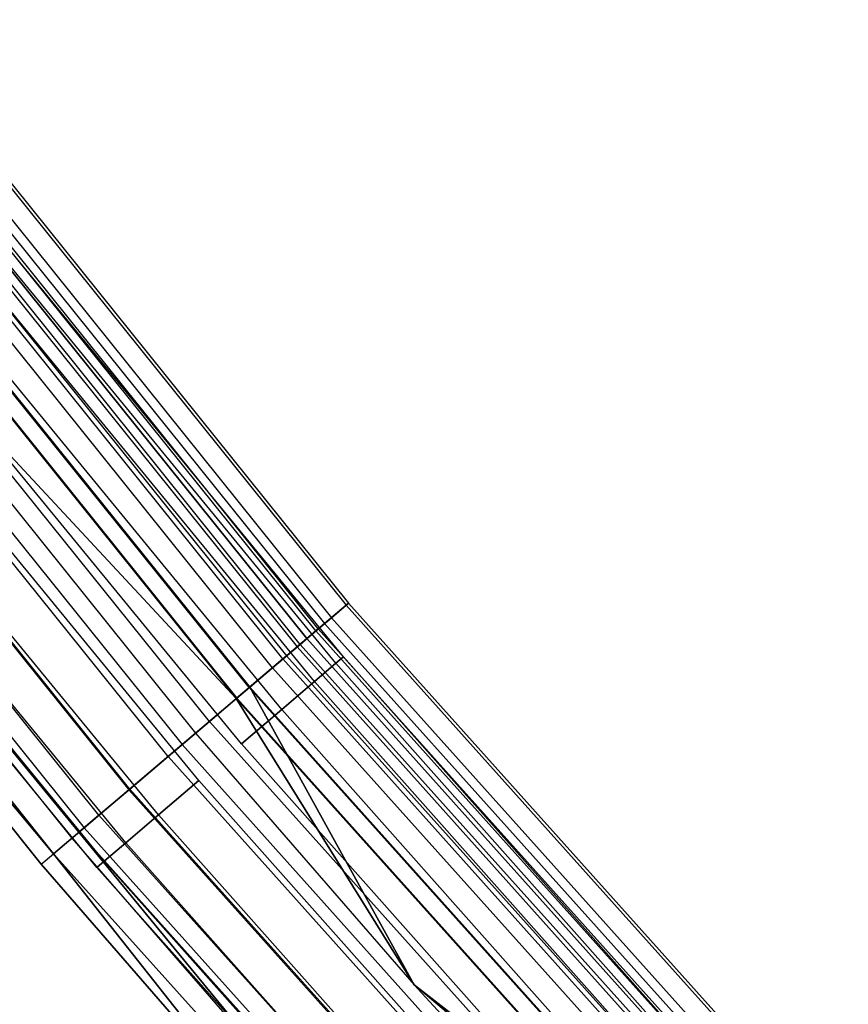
# Model space of a CAD drawing. Extents: x -175 to 175, y -175 to 175.
# Tile 17 of 130: x -134 to -124, y -115 to -103. Entities that reach past the tile are written whole.
import ezdxf

# ---------------------------------------------------------------- set-up
doc = ezdxf.new("R2010")
doc.units = 0
doc.header["$LTSCALE"] = 25.4
doc.layers.get('0').update_dxf_attribs({"linetype": 'CONTINUOUS'})

# ---------------------------------------------------------------- blocks, each defined once
blk = doc.blocks.new('SANTANA_PODLOGOWA_STL')
at = {"color": 0}
for p, q in [((-135.783, -103.22, 246.947), (-129.996, -110.419, 246.947)), ((-135.783, -103.22, 246.947), (-129.996, -110.419, 246.947)), ((-135.783, -103.22, 1044.053), (-129.996, -110.419, 1044.053)), ((-135.783, -103.22, 1044.053), (-129.996, -110.419, 1044.053)), ((-135.752, -103.196, 247.838), (-129.966, -110.394, 247.838)), ((-135.752, -103.196, 247.838), (-129.966, -110.394, 247.838)), ((-135.752, -103.196, 1043.162), (-129.966, -110.394, 1043.162)), ((-135.752, -103.196, 1043.162), (-129.966, -110.394, 1043.162)), ((-136.061, -103.431, 246.126), (-130.262, -110.646, 246.126)), ((-136.061, -103.431, 246.126), (-130.262, -110.646, 246.126)), ((-136.061, -103.431, 1044.874), (-130.262, -110.646, 1044.874)), ((-136.061, -103.431, 1044.874), (-130.262, -110.646, 1044.874)), ((-135.972, -103.363, 248.686), (-130.177, -110.573, 248.686)), ((-135.972, -103.363, 248.686), (-130.177, -110.573, 248.686)), ((-135.972, -103.363, 1042.314), (-130.177, -110.573, 1042.314)), ((-135.972, -103.363, 1042.314), (-130.177, -110.573, 1042.314)), ((-130.481, -110.831, 246.632), (-136.29, -103.605, 246.632)), ((-130.481, -110.831, 246.632), (-136.29, -103.605, 246.632)), ((-136.29, -103.605, 1044.368), (-130.481, -110.831, 1044.368)), ((-136.29, -103.605, 1044.368), (-130.481, -110.831, 1044.368)), ((-130.368, -110.736, 247.945), (-136.172, -103.515, 247.945)), ((-130.368, -110.736, 247.945), (-136.172, -103.515, 247.945)), ((-130.368, -110.736, 1043.055), (-136.172, -103.515, 1043.055)), ((-130.368, -110.736, 1043.055), (-136.172, -103.515, 1043.055)), ((-130.339, -110.711, 247.276), (-136.142, -103.492, 247.276)), ((-130.339, -110.711, 247.276), (-136.142, -103.492, 247.276)), ((-130.339, -110.711, 1043.724), (-136.142, -103.492, 1043.724)), ((-130.339, -110.711, 1043.724), (-136.142, -103.492, 1043.724)), ((-136.415, -103.7, 249.383), (-130.601, -110.934, 249.383)), ((-136.415, -103.7, 249.383), (-130.601, -110.934, 249.383)), ((-136.415, -103.7, 1041.616), (-130.601, -110.934, 1041.616)), ((-136.415, -103.7, 1041.616), (-130.601, -110.934, 1041.616)), ((-130.563, -110.902, 248.564), (-136.376, -103.67, 248.564)), ((-130.563, -110.902, 248.564), (-136.376, -103.67, 248.564)), ((-130.563, -110.902, 1042.436), (-136.376, -103.67, 1042.436)), ((-130.563, -110.902, 1042.436), (-136.376, -103.67, 1042.436)), ((-130.776, -111.082, 246.086), (-136.598, -103.839, 246.086)), ((-130.776, -111.082, 246.086), (-136.598, -103.839, 246.086)), ((-130.776, -111.082, 1044.914), (-136.598, -103.839, 1044.914)), ((-130.776, -111.082, 1044.914), (-136.598, -103.839, 1044.914)), ((-136.551, -103.804, 245.48), (-130.731, -111.044, 245.48)), ((-136.551, -103.804, 245.48), (-130.731, -111.044, 245.48)), ((-136.551, -103.804, 1045.52), (-130.731, -111.044, 1045.52)), ((-136.551, -103.804, 1045.52), (-130.731, -111.044, 1045.52)), ((-130.904, -111.191, 249.064), (-136.731, -103.94, 249.064)), ((-130.904, -111.191, 249.064), (-136.731, -103.94, 249.064)), ((-130.904, -111.191, 1041.936), (-136.731, -103.94, 1041.936)), ((-130.904, -111.191, 1041.936), (-136.731, -103.94, 1041.936)), ((-137.033, -104.17, 245.698), (-131.193, -111.436, 245.698)), ((-137.033, -104.17, 245.698), (-131.193, -111.436, 245.698)), ((-131.193, -111.436, 1045.302), (-137.033, -104.17, 1045.302)), ((-131.193, -111.436, 1045.302), (-137.033, -104.17, 1045.302)), ((-137.025, -104.164, 249.841), (-131.185, -111.43, 249.841)), ((-137.025, -104.164, 249.841), (-131.185, -111.43, 249.841)), ((-137.025, -104.164, 1041.159), (-131.185, -111.43, 1041.159)), ((-137.025, -104.164, 1041.159), (-131.185, -111.43, 1041.159)), ((-137.198, -104.295, 249.388), (-131.351, -111.57, 249.388)), ((-137.198, -104.295, 249.388), (-131.351, -111.57, 249.388)), ((-137.198, -104.295, 1041.612), (-131.351, -111.57, 1041.612)), ((-137.198, -104.295, 1041.612), (-131.351, -111.57, 1041.612)), ((-137.191, -104.29, 245.091), (-131.343, -111.564, 245.091)), ((-137.191, -104.29, 245.091), (-131.343, -111.564, 245.091)), ((-137.191, -104.29, 1045.909), (-131.343, -111.564, 1045.909)), ((-137.191, -104.29, 1045.909), (-131.343, -111.564, 1045.909)), ((-131.683, -111.853, 245.513), (-137.546, -104.56, 245.513)), ((-131.683, -111.853, 245.513), (-137.546, -104.56, 245.513)), ((-131.683, -111.853, 1045.487), (-137.546, -104.56, 1045.487)), ((-131.683, -111.853, 1045.487), (-137.546, -104.56, 1045.487)), ((-137.898, -104.827, 245.01), (-132.02, -112.139, 245.01)), ((-137.898, -104.827, 245.01), (-132.02, -112.139, 245.01)), ((-137.898, -104.827, 1045.99), (-132.02, -112.139, 1045.99)), ((-137.898, -104.827, 1045.99), (-132.02, -112.139, 1045.99)), ((-137.586, -104.877, 250), (-131.854, -111.998, 250)), ((-137.586, -104.877, 250), (-131.854, -111.998, 250)), ((-137.586, -104.877, 249.5), (-131.854, -111.998, 249.5)), ((-137.586, -104.877, 249.5), (-131.854, -111.998, 249.5)), ((-137.586, -104.877, 249.5), (-131.351, -111.57, 249.388)), ((-137.586, -104.877, 249.5), (-131.351, -111.57, 249.388)), ((-137.586, -104.877, 1041.5), (-131.854, -111.998, 1041.5)), ((-131.351, -111.57, 1041.612), (-137.586, -104.877, 1041.5)), ((-131.351, -111.57, 1041.612), (-137.586, -104.877, 1041.5)), ((-137.586, -104.877, 1041.5), (-131.854, -111.998, 1041.5)), ((-137.586, -104.877, 1041), (-131.854, -111.998, 1041)), ((-137.586, -104.877, 1041), (-131.854, -111.998, 1041)), ((-132.193, -112.286, 245.55), (-138.078, -104.964, 245.55)), ((-132.193, -112.286, 245.55), (-138.078, -104.964, 245.55)), ((-132.193, -112.286, 1045.45), (-138.078, -104.964, 1045.45)), ((-132.193, -112.286, 1045.45), (-138.078, -104.964, 1045.45)), ((-138.583, -105.348, 245.245), (-132.676, -112.696, 245.245)), ((-138.583, -105.348, 245.245), (-132.676, -112.696, 245.245)), ((-138.583, -105.348, 1045.755), (-132.676, -112.696, 1045.755)), ((-138.583, -105.348, 1045.755), (-132.676, -112.696, 1045.755)), ((-132.665, -112.687, 245.807), (-138.571, -105.339, 245.807)), ((-132.665, -112.687, 245.807), (-138.571, -105.339, 245.807)), ((-132.665, -112.687, 1045.193), (-138.571, -105.339, 1045.193)), ((-132.665, -112.687, 1045.193), (-138.571, -105.339, 1045.193)), ((-133.046, -113.01, 246.253), (-138.969, -105.641, 246.253)), ((-133.046, -113.01, 246.253), (-138.969, -105.641, 246.253)), ((-133.046, -113.01, 1044.747), (-138.969, -105.641, 1044.747)), ((-133.046, -113.01, 1044.747), (-138.969, -105.641, 1044.747)), ((-139.159, -105.786, 245.767), (-133.228, -113.164, 245.767)), ((-139.159, -105.786, 245.767), (-133.228, -113.164, 245.767)), ((-139.159, -105.786, 1045.233), (-133.228, -113.164, 1045.233)), ((-139.159, -105.786, 1045.233), (-133.228, -113.164, 1045.233)), ((-139.227, -105.838, 246.839), (-133.293, -113.22, 246.839)), ((-139.227, -105.838, 246.839), (-133.293, -113.22, 246.839)), ((-139.227, -105.838, 1044.161), (-133.293, -113.22, 1044.161)), ((-139.227, -105.838, 1044.161), (-133.293, -113.22, 1044.161)), ((-130.029, -111.056, 1043.5), (-134.289, -105.865, 1043.5)), ((-130.029, -111.056, 1043.5), (-134.289, -105.865, 1043.5)), ((-130.029, -111.056, 247.5), (-134.289, -105.865, 247.5)), ((-130.029, -111.056, 247.5), (-134.289, -105.865, 247.5)), ((-130.121, -111.134, 1042.816), (-134.384, -105.94, 1042.816)), ((-130.121, -111.134, 1042.816), (-134.384, -105.94, 1042.816)), ((-130.121, -111.134, 1044.184), (-134.384, -105.94, 1044.184)), ((-130.121, -111.134, 1044.184), (-134.384, -105.94, 1044.184)), ((-130.121, -111.134, 246.816), (-134.384, -105.94, 246.816)), ((-130.121, -111.134, 246.816), (-134.384, -105.94, 246.816)), ((-130.121, -111.134, 248.184), (-134.384, -105.94, 248.184)), ((-130.121, -111.134, 248.184), (-134.384, -105.94, 248.184)), ((-139.552, -106.084, 246.51), (-133.604, -113.484, 246.51)), ((-139.552, -106.084, 246.51), (-133.604, -113.484, 246.51)), ((-139.552, -106.084, 1044.49), (-133.604, -113.484, 1044.49)), ((-139.552, -106.084, 1044.49), (-133.604, -113.484, 1044.49)), ((-139.176, -106.089, 247.5), (-133.378, -113.293, 247.5)), ((-133.293, -113.22, 246.839), (-139.176, -106.089, 247.5)), ((-133.293, -113.22, 246.839), (-139.176, -106.089, 247.5)), ((-139.176, -106.089, 1043.5), (-133.378, -113.293, 1043.5)), ((-139.176, -106.089, 247.5), (-133.378, -113.293, 247.5)), ((-139.176, -106.089, 1043.5), (-133.378, -113.293, 1043.5)), ((-139.176, -106.089, 1043.5), (-133.293, -113.22, 1044.161)), ((-139.176, -106.089, 1043.5), (-133.293, -113.22, 1044.161)), ((-130.385, -111.359, 1042.214), (-134.657, -106.155, 1042.214)), ((-130.385, -111.359, 1042.214), (-134.657, -106.155, 1042.214)), ((-130.385, -111.359, 1044.786), (-134.657, -106.155, 1044.786)), ((-130.385, -111.359, 1044.786), (-134.657, -106.155, 1044.786)), ((-130.385, -111.359, 246.214), (-134.657, -106.155, 246.214)), ((-130.385, -111.359, 246.214), (-134.657, -106.155, 246.214)), ((-130.385, -111.359, 248.786), (-134.657, -106.155, 248.786)), ((-130.385, -111.359, 248.786), (-134.657, -106.155, 248.786)), ((-133.757, -113.614, 247.379), (-139.572, -106.391, 247.379)), ((-139.572, -106.391, 247.379), (-133.604, -113.484, 246.51)), ((-139.572, -106.391, 247.379), (-133.604, -113.484, 246.51)), ((-139.572, -106.391, 1043.62), (-133.757, -113.614, 1043.62)), ((-133.604, -113.484, 1044.49), (-139.572, -106.391, 1043.62)), ((-133.604, -113.484, 1044.49), (-139.572, -106.391, 1043.62)), ((-133.757, -113.614, 247.379), (-139.572, -106.391, 247.379)), ((-139.572, -106.391, 1043.62), (-133.757, -113.614, 1043.62)), ((-130.79, -111.705, 1041.768), (-135.075, -106.484, 1041.768)), ((-130.79, -111.705, 1041.768), (-135.075, -106.484, 1041.768)), ((-130.79, -111.705, 1045.232), (-135.075, -106.484, 1045.232)), ((-130.79, -111.705, 1045.232), (-135.075, -106.484, 1045.232)), ((-130.79, -111.705, 245.768), (-135.075, -106.484, 245.768)), ((-130.79, -111.705, 245.768), (-135.075, -106.484, 245.768)), ((-130.79, -111.705, 249.232), (-135.075, -106.484, 249.232)), ((-130.79, -111.705, 249.232), (-135.075, -106.484, 249.232)), ((-131.286, -112.129, 1041.53), (-135.587, -106.888, 1041.53)), ((-131.286, -112.129, 1041.53), (-135.587, -106.888, 1041.53)), ((-131.286, -112.129, 1045.47), (-135.587, -106.888, 1045.47)), ((-131.286, -112.129, 1045.47), (-135.587, -106.888, 1045.47)), ((-131.286, -112.129, 245.53), (-135.587, -106.888, 245.53)), ((-131.286, -112.129, 245.53), (-135.587, -106.888, 245.53)), ((-131.286, -112.129, 249.47), (-135.587, -106.888, 249.47)), ((-131.286, -112.129, 249.47), (-135.587, -106.888, 249.47)), ((-131.814, -112.58, 1041.53), (-136.133, -107.318, 1041.53)), ((-131.814, -112.58, 1041.53), (-136.133, -107.318, 1041.53)), ((-131.814, -112.58, 1045.47), (-136.133, -107.318, 1045.47)), ((-131.814, -112.58, 1045.47), (-136.133, -107.318, 1045.47)), ((-131.814, -112.58, 245.53), (-136.133, -107.318, 245.53)), ((-131.814, -112.58, 245.53), (-136.133, -107.318, 245.53)), ((-131.814, -112.58, 249.47), (-136.133, -107.318, 249.47)), ((-131.814, -112.58, 249.47), (-136.133, -107.318, 249.47)), ((-132.311, -113.004, 1041.768), (-136.645, -107.722, 1041.768)), ((-132.311, -113.004, 1041.768), (-136.645, -107.722, 1041.768)), ((-132.311, -113.004, 1045.232), (-136.645, -107.722, 1045.232)), ((-132.311, -113.004, 1045.232), (-136.645, -107.722, 1045.232)), ((-132.311, -113.004, 245.768), (-136.645, -107.722, 245.768)), ((-132.311, -113.004, 245.768), (-136.645, -107.722, 245.768)), ((-132.311, -113.004, 249.232), (-136.645, -107.722, 249.232)), ((-132.311, -113.004, 249.232), (-136.645, -107.722, 249.232)), ((-132.715, -113.35, 1042.214), (-137.063, -108.052, 1042.214)), ((-132.715, -113.35, 1042.214), (-137.063, -108.052, 1042.214)), ((-132.715, -113.35, 1044.786), (-137.063, -108.052, 1044.786)), ((-132.715, -113.35, 1044.786), (-137.063, -108.052, 1044.786)), ((-132.715, -113.35, 246.214), (-137.063, -108.052, 246.214)), ((-132.715, -113.35, 246.214), (-137.063, -108.052, 246.214)), ((-132.715, -113.35, 248.786), (-137.063, -108.052, 248.786)), ((-132.715, -113.35, 248.786), (-137.063, -108.052, 248.786)), ((-133.071, -113.653, 1043.5), (-137.43, -108.341, 1043.5)), ((-133.071, -113.653, 1043.5), (-137.43, -108.341, 1043.5)), ((-133.071, -113.653, 247.5), (-137.43, -108.341, 247.5)), ((-133.071, -113.653, 247.5), (-137.43, -108.341, 247.5)), ((-132.979, -113.575, 1042.816), (-137.336, -108.267, 1042.816)), ((-132.979, -113.575, 1044.184), (-137.336, -108.267, 1044.184)), ((-132.979, -113.575, 1042.816), (-137.336, -108.267, 1042.816)), ((-132.979, -113.575, 1044.184), (-137.336, -108.267, 1044.184)), ((-132.979, -113.575, 246.816), (-137.336, -108.267, 246.816)), ((-132.979, -113.575, 248.184), (-137.336, -108.267, 248.184)), ((-132.979, -113.575, 246.816), (-137.336, -108.267, 246.816)), ((-132.979, -113.575, 248.184), (-137.336, -108.267, 248.184)), ((-130.177, -110.573, 248.686), (-129.966, -110.394, 247.838)), ((-130.177, -110.573, 248.686), (-129.966, -110.394, 247.838)), ((-129.966, -110.394, 1043.162), (-130.177, -110.573, 1042.314)), ((-129.966, -110.394, 1043.162), (-130.177, -110.573, 1042.314)), ((-129.966, -110.394, 247.838), (-129.996, -110.419, 246.947)), ((-129.966, -110.394, 247.838), (-129.996, -110.419, 246.947)), ((-129.996, -110.419, 1044.053), (-129.966, -110.394, 1043.162)), ((-129.996, -110.419, 1044.053), (-129.966, -110.394, 1043.162)), ((-123.799, -117.269, 247.838), (-129.966, -110.394, 247.838)), ((-123.799, -117.269, 247.838), (-129.966, -110.394, 247.838)), ((-123.799, -117.269, 1043.162), (-129.966, -110.394, 1043.162)), ((-123.799, -117.269, 1043.162), (-129.966, -110.394, 1043.162)), ((-129.996, -110.419, 246.947), (-130.262, -110.646, 246.126)), ((-129.996, -110.419, 246.947), (-130.262, -110.646, 246.126)), ((-130.262, -110.646, 1044.874), (-129.996, -110.419, 1044.053)), ((-130.262, -110.646, 1044.874), (-129.996, -110.419, 1044.053)), ((-123.827, -117.295, 246.947), (-129.996, -110.419, 246.947)), ((-123.827, -117.295, 246.947), (-129.996, -110.419, 246.947)), ((-123.827, -117.295, 1044.053), (-129.996, -110.419, 1044.053)), ((-123.827, -117.295, 1044.053), (-129.996, -110.419, 1044.053)), ((-130.262, -110.646, 246.126), (-130.731, -111.044, 245.48)), ((-130.262, -110.646, 246.126), (-130.731, -111.044, 245.48)), ((-130.731, -111.044, 1045.52), (-130.262, -110.646, 1044.874)), ((-130.731, -111.044, 1045.52), (-130.262, -110.646, 1044.874)), ((-130.601, -110.934, 249.383), (-130.177, -110.573, 248.686)), ((-130.601, -110.934, 249.383), (-130.177, -110.573, 248.686)), ((-130.177, -110.573, 1042.314), (-130.601, -110.934, 1041.616)), ((-130.177, -110.573, 1042.314), (-130.601, -110.934, 1041.616)), ((-124.081, -117.536, 246.126), (-130.262, -110.646, 246.126)), ((-124.081, -117.536, 246.126), (-130.262, -110.646, 246.126)), ((-124.081, -117.536, 1044.874), (-130.262, -110.646, 1044.874)), ((-124.081, -117.536, 1044.874), (-130.262, -110.646, 1044.874)), ((-124, -117.459, 248.686), (-130.177, -110.573, 248.686)), ((-124, -117.459, 248.686), (-130.177, -110.573, 248.686)), ((-124, -117.459, 1042.314), (-130.177, -110.573, 1042.314)), ((-124, -117.459, 1042.314), (-130.177, -110.573, 1042.314)), ((-130.368, -110.736, 247.945), (-130.563, -110.902, 248.564)), ((-130.368, -110.736, 247.945), (-130.563, -110.902, 248.564)), ((-130.563, -110.902, 1042.436), (-130.368, -110.736, 1043.055)), ((-130.563, -110.902, 1042.436), (-130.368, -110.736, 1043.055)), ((-130.481, -110.831, 246.632), (-130.339, -110.711, 247.276)), ((-130.481, -110.831, 246.632), (-130.339, -110.711, 247.276)), ((-130.339, -110.711, 1043.724), (-130.481, -110.831, 1044.368)), ((-130.339, -110.711, 1043.724), (-130.481, -110.831, 1044.368)), ((-130.339, -110.711, 247.276), (-130.368, -110.736, 247.945)), ((-130.339, -110.711, 247.276), (-130.368, -110.736, 247.945)), ((-130.368, -110.736, 1043.055), (-130.339, -110.711, 1043.724)), ((-130.368, -110.736, 1043.055), (-130.339, -110.711, 1043.724)), ((-124.182, -117.631, 247.945), (-130.368, -110.736, 247.945)), ((-124.182, -117.631, 247.945), (-130.368, -110.736, 247.945)), ((-124.182, -117.631, 1043.055), (-130.368, -110.736, 1043.055)), ((-124.182, -117.631, 1043.055), (-130.368, -110.736, 1043.055)), ((-124.154, -117.605, 247.276), (-130.339, -110.711, 247.276)), ((-124.154, -117.605, 247.276), (-130.339, -110.711, 247.276)), ((-124.154, -117.605, 1043.724), (-130.339, -110.711, 1043.724)), ((-124.154, -117.605, 1043.724), (-130.339, -110.711, 1043.724)), ((-130.776, -111.082, 246.086), (-130.481, -110.831, 246.632)), ((-130.776, -111.082, 246.086), (-130.481, -110.831, 246.632)), ((-130.776, -111.082, 1044.914), (-130.481, -110.831, 1044.368)), ((-130.776, -111.082, 1044.914), (-130.481, -110.831, 1044.368)), ((-124.289, -117.733, 246.632), (-130.481, -110.831, 246.632)), ((-124.289, -117.733, 246.632), (-130.481, -110.831, 246.632)), ((-124.289, -117.733, 1044.368), (-130.481, -110.831, 1044.368)), ((-124.289, -117.733, 1044.368), (-130.481, -110.831, 1044.368)), ((-131.185, -111.43, 249.841), (-130.601, -110.934, 249.383)), ((-131.185, -111.43, 249.841), (-130.601, -110.934, 249.383)), ((-130.601, -110.934, 1041.616), (-131.185, -111.43, 1041.159)), ((-130.601, -110.934, 1041.616), (-131.185, -111.43, 1041.159)), ((-130.563, -110.902, 248.564), (-130.904, -111.191, 249.064)), ((-130.563, -110.902, 248.564), (-130.904, -111.191, 249.064)), ((-130.904, -111.191, 1041.936), (-130.563, -110.902, 1042.436)), ((-130.904, -111.191, 1041.936), (-130.563, -110.902, 1042.436)), ((-124.404, -117.842, 249.383), (-130.601, -110.934, 249.383)), ((-124.404, -117.842, 249.383), (-130.601, -110.934, 249.383)), ((-124.404, -117.842, 1041.616), (-130.601, -110.934, 1041.616)), ((-124.404, -117.842, 1041.616), (-130.601, -110.934, 1041.616)), ((-124.368, -117.807, 248.564), (-130.563, -110.902, 248.564)), ((-124.368, -117.807, 248.564), (-130.563, -110.902, 248.564)), ((-124.368, -117.807, 1042.436), (-130.563, -110.902, 1042.436)), ((-124.368, -117.807, 1042.436), (-130.563, -110.902, 1042.436)), ((-130.731, -111.044, 245.48), (-131.343, -111.564, 245.091)), ((-130.731, -111.044, 245.48), (-131.343, -111.564, 245.091)), ((-131.343, -111.564, 1045.909), (-130.731, -111.044, 1045.52)), ((-131.343, -111.564, 1045.909), (-130.731, -111.044, 1045.52)), ((-130.776, -111.082, 246.086), (-131.193, -111.436, 245.698)), ((-130.776, -111.082, 246.086), (-131.193, -111.436, 245.698)), ((-130.776, -111.082, 1044.914), (-131.193, -111.436, 1045.302)), ((-130.776, -111.082, 1044.914), (-131.193, -111.436, 1045.302)), ((-130.776, -111.082, 246.086), (-124.571, -117.999, 246.086)), ((-130.776, -111.082, 246.086), (-124.571, -117.999, 246.086)), ((-130.776, -111.082, 1044.914), (-124.571, -117.999, 1044.914)), ((-130.776, -111.082, 1044.914), (-124.571, -117.999, 1044.914)), ((-124.528, -117.959, 245.48), (-130.731, -111.044, 245.48)), ((-124.528, -117.959, 245.48), (-130.731, -111.044, 245.48)), ((-124.528, -117.959, 1045.52), (-130.731, -111.044, 1045.52)), ((-124.528, -117.959, 1045.52), (-130.731, -111.044, 1045.52)), ((-130.385, -111.359, 1042.214), (-130.121, -111.134, 1042.816)), ((-130.385, -111.359, 1042.214), (-130.121, -111.134, 1042.816)), ((-130.121, -111.134, 1044.184), (-130.385, -111.359, 1044.786)), ((-130.121, -111.134, 1044.184), (-130.385, -111.359, 1044.786)), ((-130.385, -111.359, 246.214), (-130.121, -111.134, 246.816)), ((-130.385, -111.359, 246.214), (-130.121, -111.134, 246.816)), ((-130.121, -111.134, 248.184), (-130.385, -111.359, 248.786)), ((-130.121, -111.134, 248.184), (-130.385, -111.359, 248.786)), ((-130.121, -111.134, 1042.816), (-130.029, -111.056, 1043.5)), ((-130.029, -111.056, 1043.5), (-130.121, -111.134, 1044.184)), ((-130.121, -111.134, 1042.816), (-130.029, -111.056, 1043.5)), ((-130.029, -111.056, 1043.5), (-130.121, -111.134, 1044.184)), ((-130.121, -111.134, 246.816), (-130.029, -111.056, 247.5)), ((-130.029, -111.056, 247.5), (-130.121, -111.134, 248.184)), ((-130.121, -111.134, 246.816), (-130.029, -111.056, 247.5)), ((-130.029, -111.056, 247.5), (-130.121, -111.134, 248.184)), ((-125.658, -116.157, 1042.816), (-130.121, -111.134, 1042.816)), ((-125.658, -116.157, 1042.816), (-130.121, -111.134, 1042.816)), ((-125.658, -116.157, 1044.184), (-130.121, -111.134, 1044.184)), ((-125.658, -116.157, 1044.184), (-130.121, -111.134, 1044.184)), ((-125.658, -116.157, 246.816), (-130.121, -111.134, 246.816)), ((-125.658, -116.157, 246.816), (-130.121, -111.134, 246.816)), ((-125.658, -116.157, 248.184), (-130.121, -111.134, 248.184)), ((-125.658, -116.157, 248.184), (-130.121, -111.134, 248.184)), ((-125.569, -116.075, 1043.5), (-130.029, -111.056, 1043.5)), ((-125.569, -116.075, 1043.5), (-130.029, -111.056, 1043.5)), ((-125.569, -116.075, 247.5), (-130.029, -111.056, 247.5)), ((-125.569, -116.075, 247.5), (-130.029, -111.056, 247.5)), ((-130.904, -111.191, 249.064), (-131.351, -111.57, 249.388)), ((-130.904, -111.191, 249.064), (-131.351, -111.57, 249.388)), ((-130.904, -111.191, 1041.936), (-131.351, -111.57, 1041.612)), ((-130.904, -111.191, 1041.936), (-131.351, -111.57, 1041.612)), ((-124.692, -118.114, 249.064), (-130.904, -111.191, 249.064)), ((-124.692, -118.114, 249.064), (-130.904, -111.191, 249.064)), ((-130.904, -111.191, 1041.936), (-124.692, -118.114, 1041.936)), ((-130.904, -111.191, 1041.936), (-124.692, -118.114, 1041.936)), ((-130.79, -111.705, 1041.768), (-130.385, -111.359, 1042.214)), ((-130.79, -111.705, 1041.768), (-130.385, -111.359, 1042.214)), ((-130.385, -111.359, 1044.786), (-130.79, -111.705, 1045.232)), ((-130.385, -111.359, 1044.786), (-130.79, -111.705, 1045.232)), ((-130.79, -111.705, 245.768), (-130.385, -111.359, 246.214)), ((-130.79, -111.705, 245.768), (-130.385, -111.359, 246.214)), ((-130.385, -111.359, 248.786), (-130.79, -111.705, 249.232)), ((-130.385, -111.359, 248.786), (-130.79, -111.705, 249.232)), ((-125.913, -116.393, 1042.214), (-130.385, -111.359, 1042.214)), ((-125.913, -116.393, 1042.214), (-130.385, -111.359, 1042.214)), ((-125.913, -116.393, 1044.786), (-130.385, -111.359, 1044.786)), ((-125.913, -116.393, 1044.786), (-130.385, -111.359, 1044.786)), ((-125.913, -116.393, 246.214), (-130.385, -111.359, 246.214)), ((-125.913, -116.393, 246.214), (-130.385, -111.359, 246.214)), ((-125.913, -116.393, 248.786), (-130.385, -111.359, 248.786)), ((-125.913, -116.393, 248.786), (-130.385, -111.359, 248.786)), ((-131.854, -111.998, 250), (-131.185, -111.43, 249.841)), ((-131.854, -111.998, 250), (-131.185, -111.43, 249.841)), ((-131.854, -111.998, 1041), (-131.185, -111.43, 1041.159)), ((-131.854, -111.998, 1041), (-131.185, -111.43, 1041.159)), ((-131.683, -111.853, 245.513), (-131.193, -111.436, 245.698)), ((-131.683, -111.853, 245.513), (-131.193, -111.436, 245.698)), ((-131.193, -111.436, 1045.302), (-131.683, -111.853, 1045.487)), ((-131.193, -111.436, 1045.302), (-131.683, -111.853, 1045.487)), ((-124.967, -118.375, 245.698), (-131.193, -111.436, 245.698)), ((-124.967, -118.375, 245.698), (-131.193, -111.436, 245.698)), ((-124.967, -118.375, 1045.302), (-131.193, -111.436, 1045.302)), ((-124.967, -118.375, 1045.302), (-131.193, -111.436, 1045.302)), ((-129.154, -115.101, 250), (-131.185, -111.43, 249.841)), ((-129.154, -115.101, 250), (-131.185, -111.43, 249.841)), ((-124.96, -118.368, 249.841), (-131.185, -111.43, 249.841)), ((-124.96, -118.368, 249.841), (-131.185, -111.43, 249.841)), ((-131.185, -111.43, 1041.159), (-129.154, -115.101, 1041)), ((-124.96, -118.368, 1041.159), (-131.185, -111.43, 1041.159)), ((-124.96, -118.368, 1041.159), (-131.185, -111.43, 1041.159)), ((-131.185, -111.43, 1041.159), (-129.154, -115.101, 1041)), ((-131.343, -111.564, 245.091), (-132.02, -112.139, 245.01)), ((-131.343, -111.564, 245.091), (-132.02, -112.139, 245.01)), ((-132.02, -112.139, 1045.99), (-131.343, -111.564, 1045.909)), ((-132.02, -112.139, 1045.99), (-131.343, -111.564, 1045.909)), ((-131.854, -111.998, 249.5), (-131.351, -111.57, 249.388)), ((-131.854, -111.998, 249.5), (-131.351, -111.57, 249.388)), ((-131.854, -111.998, 1041.5), (-131.351, -111.57, 1041.612)), ((-131.854, -111.998, 1041.5), (-131.351, -111.57, 1041.612)), ((-131.351, -111.57, 249.388), (-129.154, -115.101, 249.5)), ((-125.118, -118.518, 249.388), (-131.351, -111.57, 249.388)), ((-125.118, -118.518, 249.388), (-131.351, -111.57, 249.388)), ((-131.351, -111.57, 249.388), (-129.154, -115.101, 249.5)), ((-129.154, -115.101, 1041.5), (-131.351, -111.57, 1041.612)), ((-129.154, -115.101, 1041.5), (-131.351, -111.57, 1041.612)), ((-125.118, -118.518, 1041.612), (-131.351, -111.57, 1041.612)), ((-125.118, -118.518, 1041.612), (-131.351, -111.57, 1041.612)), ((-125.111, -118.511, 245.091), (-131.343, -111.564, 245.091)), ((-125.111, -118.511, 245.091), (-131.343, -111.564, 245.091)), ((-125.111, -118.511, 1045.909), (-131.343, -111.564, 1045.909)), ((-125.111, -118.511, 1045.909), (-131.343, -111.564, 1045.909)), ((-131.286, -112.129, 1041.53), (-130.79, -111.705, 1041.768)), ((-131.286, -112.129, 1041.53), (-130.79, -111.705, 1041.768)), ((-130.79, -111.705, 1045.232), (-131.286, -112.129, 1045.47)), ((-130.79, -111.705, 1045.232), (-131.286, -112.129, 1045.47)), ((-131.286, -112.129, 245.53), (-130.79, -111.705, 245.768)), ((-131.286, -112.129, 245.53), (-130.79, -111.705, 245.768)), ((-130.79, -111.705, 249.232), (-131.286, -112.129, 249.47)), ((-130.79, -111.705, 249.232), (-131.286, -112.129, 249.47)), ((-126.303, -116.754, 1041.768), (-130.79, -111.705, 1041.768)), ((-126.303, -116.754, 1041.768), (-130.79, -111.705, 1041.768)), ((-126.303, -116.754, 1045.232), (-130.79, -111.705, 1045.232)), ((-126.303, -116.754, 1045.232), (-130.79, -111.705, 1045.232)), ((-126.303, -116.754, 245.768), (-130.79, -111.705, 245.768)), ((-126.303, -116.754, 245.768), (-130.79, -111.705, 245.768)), ((-126.303, -116.754, 249.232), (-130.79, -111.705, 249.232)), ((-126.303, -116.754, 249.232), (-130.79, -111.705, 249.232)), ((-132.193, -112.286, 245.55), (-131.683, -111.853, 245.513)), ((-132.193, -112.286, 245.55), (-131.683, -111.853, 245.513)), ((-131.683, -111.853, 1045.487), (-132.193, -112.286, 1045.45)), ((-131.683, -111.853, 1045.487), (-132.193, -112.286, 1045.45)), ((-125.435, -118.818, 245.513), (-131.683, -111.853, 245.513)), ((-125.435, -118.818, 245.513), (-131.683, -111.853, 245.513)), ((-125.435, -118.818, 1045.487), (-131.683, -111.853, 1045.487)), ((-125.435, -118.818, 1045.487), (-131.683, -111.853, 1045.487)), ((-131.854, -111.998, 250), (-129.154, -115.101, 250)), ((-131.854, -111.998, 250), (-129.154, -115.101, 250)), ((-131.854, -111.998, 250), (-131.854, -111.998, 249.5)), ((-131.854, -111.998, 249.5), (-129.154, -115.101, 249.5)), ((-131.854, -111.998, 250), (-131.854, -111.998, 249.5)), ((-131.854, -111.998, 249.5), (-129.154, -115.101, 249.5)), ((-131.854, -111.998, 1041.5), (-129.154, -115.101, 1041.5)), ((-131.854, -111.998, 1041.5), (-129.154, -115.101, 1041.5)), ((-131.854, -111.998, 1041.5), (-131.854, -111.998, 1041)), ((-131.854, -111.998, 1041), (-129.154, -115.101, 1041)), ((-131.854, -111.998, 1041.5), (-131.854, -111.998, 1041)), ((-131.854, -111.998, 1041), (-129.154, -115.101, 1041)), ((-132.02, -112.139, 245.01), (-132.676, -112.696, 245.245)), ((-132.02, -112.139, 245.01), (-132.676, -112.696, 245.245)), ((-132.676, -112.696, 1045.755), (-132.02, -112.139, 1045.99)), ((-132.676, -112.696, 1045.755), (-132.02, -112.139, 1045.99)), ((-125.756, -119.122, 245.01), (-132.02, -112.139, 245.01)), ((-125.756, -119.122, 245.01), (-132.02, -112.139, 245.01)), ((-125.756, -119.122, 1045.99), (-132.02, -112.139, 1045.99)), ((-125.756, -119.122, 1045.99), (-132.02, -112.139, 1045.99)), ((-126.783, -117.197, 1041.53), (-131.286, -112.129, 1041.53)), ((-126.783, -117.197, 1041.53), (-131.286, -112.129, 1041.53)), ((-126.783, -117.197, 1045.47), (-131.286, -112.129, 1045.47)), ((-126.783, -117.197, 1045.47), (-131.286, -112.129, 1045.47)), ((-126.783, -117.197, 245.53), (-131.286, -112.129, 245.53)), ((-126.783, -117.197, 245.53), (-131.286, -112.129, 245.53)), ((-126.783, -117.197, 249.47), (-131.286, -112.129, 249.47)), ((-126.783, -117.197, 249.47), (-131.286, -112.129, 249.47)), ((-132.665, -112.687, 245.807), (-132.193, -112.286, 245.55)), ((-132.665, -112.687, 245.807), (-132.193, -112.286, 245.55)), ((-132.193, -112.286, 1045.45), (-132.665, -112.687, 1045.193)), ((-132.193, -112.286, 1045.45), (-132.665, -112.687, 1045.193)), ((-125.92, -119.278, 245.55), (-132.193, -112.286, 245.55)), ((-125.92, -119.278, 245.55), (-132.193, -112.286, 245.55)), ((-125.92, -119.278, 1045.45), (-132.193, -112.286, 1045.45)), ((-125.92, -119.278, 1045.45), (-132.193, -112.286, 1045.45)), ((-132.311, -113.004, 1041.768), (-131.814, -112.58, 1041.53)), ((-132.311, -113.004, 1041.768), (-131.814, -112.58, 1041.53)), ((-131.814, -112.58, 1045.47), (-132.311, -113.004, 1045.232)), ((-131.814, -112.58, 1045.47), (-132.311, -113.004, 1045.232)), ((-132.311, -113.004, 245.768), (-131.814, -112.58, 245.53)), ((-132.311, -113.004, 245.768), (-131.814, -112.58, 245.53)), ((-131.814, -112.58, 249.47), (-132.311, -113.004, 249.232)), ((-131.814, -112.58, 249.47), (-132.311, -113.004, 249.232)), ((-127.293, -117.668, 1041.53), (-131.814, -112.58, 1041.53)), ((-127.293, -117.668, 1041.53), (-131.814, -112.58, 1041.53)), ((-127.293, -117.668, 1045.47), (-131.814, -112.58, 1045.47)), ((-127.293, -117.668, 1045.47), (-131.814, -112.58, 1045.47)), ((-127.293, -117.668, 245.53), (-131.814, -112.58, 245.53)), ((-127.293, -117.668, 245.53), (-131.814, -112.58, 245.53)), ((-127.293, -117.668, 249.47), (-131.814, -112.58, 249.47)), ((-127.293, -117.668, 249.47), (-131.814, -112.58, 249.47)), ((-132.676, -112.696, 245.245), (-133.228, -113.164, 245.767)), ((-132.676, -112.696, 245.245), (-133.228, -113.164, 245.767)), ((-133.228, -113.164, 1045.233), (-132.676, -112.696, 1045.755)), ((-133.228, -113.164, 1045.233), (-132.676, -112.696, 1045.755)), ((-133.046, -113.01, 246.253), (-132.665, -112.687, 245.807)), ((-133.046, -113.01, 246.253), (-132.665, -112.687, 245.807)), ((-132.665, -112.687, 1045.193), (-133.046, -113.01, 1044.747)), ((-132.665, -112.687, 1045.193), (-133.046, -113.01, 1044.747)), ((-126.381, -119.714, 245.245), (-132.676, -112.696, 245.245)), ((-126.381, -119.714, 245.245), (-132.676, -112.696, 245.245)), ((-126.381, -119.714, 1045.755), (-132.676, -112.696, 1045.755)), ((-126.381, -119.714, 1045.755), (-132.676, -112.696, 1045.755)), ((-126.37, -119.704, 245.807), (-132.665, -112.687, 245.807)), ((-126.37, -119.704, 245.807), (-132.665, -112.687, 245.807)), ((-126.37, -119.704, 1045.193), (-132.665, -112.687, 1045.193)), ((-126.37, -119.704, 1045.193), (-132.665, -112.687, 1045.193)), ((-133.046, -113.01, 246.253), (-133.293, -113.22, 246.839)), ((-133.046, -113.01, 246.253), (-133.293, -113.22, 246.839)), ((-133.046, -113.01, 1044.747), (-133.293, -113.22, 1044.161)), ((-133.046, -113.01, 1044.747), (-133.293, -113.22, 1044.161)), ((-133.046, -113.01, 246.253), (-126.732, -120.047, 246.253)), ((-133.046, -113.01, 246.253), (-126.732, -120.047, 246.253)), ((-126.732, -120.047, 1044.747), (-133.046, -113.01, 1044.747)), ((-126.732, -120.047, 1044.747), (-133.046, -113.01, 1044.747)), ((-132.715, -113.35, 1042.214), (-132.311, -113.004, 1041.768)), ((-132.715, -113.35, 1042.214), (-132.311, -113.004, 1041.768)), ((-132.311, -113.004, 1045.232), (-132.715, -113.35, 1044.786)), ((-132.311, -113.004, 1045.232), (-132.715, -113.35, 1044.786)), ((-132.715, -113.35, 246.214), (-132.311, -113.004, 245.768)), ((-132.715, -113.35, 246.214), (-132.311, -113.004, 245.768)), ((-132.311, -113.004, 249.232), (-132.715, -113.35, 248.786)), ((-132.311, -113.004, 249.232), (-132.715, -113.35, 248.786)), ((-127.772, -118.111, 1041.768), (-132.311, -113.004, 1041.768)), ((-127.772, -118.111, 1041.768), (-132.311, -113.004, 1041.768)), ((-127.772, -118.111, 1045.232), (-132.311, -113.004, 1045.232)), ((-127.772, -118.111, 1045.232), (-132.311, -113.004, 1045.232)), ((-127.772, -118.111, 245.768), (-132.311, -113.004, 245.768)), ((-127.772, -118.111, 245.768), (-132.311, -113.004, 245.768)), ((-127.772, -118.111, 249.232), (-132.311, -113.004, 249.232)), ((-127.772, -118.111, 249.232), (-132.311, -113.004, 249.232)), ((-133.228, -113.164, 245.767), (-133.604, -113.484, 246.51)), ((-133.228, -113.164, 245.767), (-133.604, -113.484, 246.51)), ((-133.604, -113.484, 1044.49), (-133.228, -113.164, 1045.233)), ((-133.604, -113.484, 1044.49), (-133.228, -113.164, 1045.233)), ((-126.906, -120.211, 245.767), (-133.228, -113.164, 245.767)), ((-126.906, -120.211, 245.767), (-133.228, -113.164, 245.767)), ((-126.906, -120.211, 1045.233), (-133.228, -113.164, 1045.233)), ((-126.906, -120.211, 1045.233), (-133.228, -113.164, 1045.233)), ((-133.378, -113.293, 247.5), (-133.293, -113.22, 246.839)), ((-133.378, -113.293, 247.5), (-133.293, -113.22, 246.839)), ((-133.378, -113.293, 1043.5), (-133.293, -113.22, 1044.161)), ((-133.378, -113.293, 1043.5), (-133.293, -113.22, 1044.161)), ((-133.378, -113.293, 247.5), (-130.647, -116.432, 247.5)), ((-133.378, -113.293, 1043.5), (-133.378, -113.293, 247.5)), ((-133.378, -113.293, 1043.5), (-133.378, -113.293, 247.5)), ((-133.378, -113.293, 1043.5), (-130.647, -116.432, 1043.5)), ((-133.378, -113.293, 247.5), (-130.647, -116.432, 247.5)), ((-133.378, -113.293, 1043.5), (-130.647, -116.432, 1043.5)), ((-130.647, -116.432, 247.5), (-133.293, -113.22, 246.839)), ((-130.647, -116.432, 247.5), (-133.293, -113.22, 246.839)), ((-126.968, -120.27, 246.839), (-133.293, -113.22, 246.839)), ((-126.968, -120.27, 246.839), (-133.293, -113.22, 246.839)), ((-133.293, -113.22, 1044.161), (-130.647, -116.432, 1043.5)), ((-126.968, -120.27, 1044.161), (-133.293, -113.22, 1044.161)), ((-126.968, -120.27, 1044.161), (-133.293, -113.22, 1044.161)), ((-133.293, -113.22, 1044.161), (-130.647, -116.432, 1043.5)), ((-132.979, -113.575, 1042.816), (-132.715, -113.35, 1042.214)), ((-132.979, -113.575, 1042.816), (-132.715, -113.35, 1042.214)), ((-132.715, -113.35, 1044.786), (-132.979, -113.575, 1044.184)), ((-132.715, -113.35, 1044.786), (-132.979, -113.575, 1044.184)), ((-132.979, -113.575, 246.816), (-132.715, -113.35, 246.214)), ((-132.979, -113.575, 246.816), (-132.715, -113.35, 246.214)), ((-132.715, -113.35, 248.786), (-132.979, -113.575, 248.184)), ((-132.715, -113.35, 248.786), (-132.979, -113.575, 248.184)), ((-128.163, -118.473, 1042.214), (-132.715, -113.35, 1042.214)), ((-128.163, -118.473, 1042.214), (-132.715, -113.35, 1042.214)), ((-128.163, -118.473, 1044.786), (-132.715, -113.35, 1044.786)), ((-128.163, -118.473, 1044.786), (-132.715, -113.35, 1044.786)), ((-128.163, -118.473, 246.214), (-132.715, -113.35, 246.214)), ((-128.163, -118.473, 246.214), (-132.715, -113.35, 246.214)), ((-128.163, -118.473, 248.786), (-132.715, -113.35, 248.786)), ((-128.163, -118.473, 248.786), (-132.715, -113.35, 248.786)), ((-133.757, -113.614, 247.379), (-133.604, -113.484, 246.51)), ((-133.757, -113.614, 247.379), (-133.604, -113.484, 246.51)), ((-133.757, -113.614, 1043.62), (-133.604, -113.484, 1044.49)), ((-133.757, -113.614, 1043.62), (-133.604, -113.484, 1044.49)), ((-133.604, -113.484, 246.51), (-131.018, -116.763, 247.379)), ((-127.264, -120.551, 246.51), (-133.604, -113.484, 246.51)), ((-127.264, -120.551, 246.51), (-133.604, -113.484, 246.51)), ((-133.604, -113.484, 246.51), (-131.018, -116.763, 247.379)), ((-131.018, -116.763, 1043.62), (-133.604, -113.484, 1044.49)), ((-131.018, -116.763, 1043.62), (-133.604, -113.484, 1044.49)), ((-127.264, -120.551, 1044.49), (-133.604, -113.484, 1044.49)), ((-127.264, -120.551, 1044.49), (-133.604, -113.484, 1044.49)), ((-131.018, -116.763, 247.379), (-133.757, -113.614, 247.379)), ((-133.757, -113.614, 1043.62), (-131.018, -116.763, 1043.62)), ((-133.757, -113.614, 247.379), (-133.757, -113.614, 1043.62)), ((-133.757, -113.614, 247.379), (-133.757, -113.614, 1043.62)), ((-131.018, -116.763, 247.379), (-133.757, -113.614, 247.379)), ((-133.757, -113.614, 1043.62), (-131.018, -116.763, 1043.62)), ((-133.071, -113.653, 1043.5), (-132.979, -113.575, 1042.816)), ((-133.071, -113.653, 1043.5), (-132.979, -113.575, 1042.816)), ((-132.979, -113.575, 1044.184), (-133.071, -113.653, 1043.5)), ((-132.979, -113.575, 1044.184), (-133.071, -113.653, 1043.5)), ((-133.071, -113.653, 247.5), (-132.979, -113.575, 246.816)), ((-133.071, -113.653, 247.5), (-132.979, -113.575, 246.816)), ((-132.979, -113.575, 248.184), (-133.071, -113.653, 247.5)), ((-132.979, -113.575, 248.184), (-133.071, -113.653, 247.5)), ((-128.506, -118.79, 1043.5), (-133.071, -113.653, 1043.5)), ((-128.506, -118.79, 1043.5), (-133.071, -113.653, 1043.5)), ((-128.506, -118.79, 247.5), (-133.071, -113.653, 247.5)), ((-128.506, -118.79, 247.5), (-133.071, -113.653, 247.5)), ((-128.418, -118.708, 1042.816), (-132.979, -113.575, 1042.816)), ((-128.418, -118.708, 1042.816), (-132.979, -113.575, 1042.816)), ((-128.418, -118.708, 1044.184), (-132.979, -113.575, 1044.184)), ((-128.418, -118.708, 1044.184), (-132.979, -113.575, 1044.184)), ((-128.418, -118.708, 246.816), (-132.979, -113.575, 246.816)), ((-128.418, -118.708, 246.816), (-132.979, -113.575, 246.816)), ((-128.418, -118.708, 248.184), (-132.979, -113.575, 248.184)), ((-128.418, -118.708, 248.184), (-132.979, -113.575, 248.184)), ((-129.154, -115.101, 250), (-124.96, -118.368, 249.841)), ((-129.154, -115.101, 250), (-124.96, -118.368, 249.841)), ((-129.154, -115.101, 250), (-125.597, -118.972, 250)), ((-129.154, -115.101, 250), (-125.597, -118.972, 250)), ((-129.154, -115.101, 250), (-129.154, -115.101, 249.5)), ((-129.154, -115.101, 249.5), (-125.597, -118.972, 249.5)), ((-129.154, -115.101, 250), (-129.154, -115.101, 249.5)), ((-125.118, -118.518, 249.388), (-129.154, -115.101, 249.5)), ((-129.154, -115.101, 249.5), (-125.597, -118.972, 249.5)), ((-125.118, -118.518, 249.388), (-129.154, -115.101, 249.5)), ((-129.154, -115.101, 1041.5), (-125.597, -118.972, 1041.5)), ((-125.118, -118.518, 1041.612), (-129.154, -115.101, 1041.5)), ((-125.118, -118.518, 1041.612), (-129.154, -115.101, 1041.5)), ((-129.154, -115.101, 1041.5), (-125.597, -118.972, 1041.5)), ((-129.154, -115.101, 1041.5), (-129.154, -115.101, 1041)), ((-129.154, -115.101, 1041), (-125.597, -118.972, 1041)), ((-129.154, -115.101, 1041.5), (-129.154, -115.101, 1041)), ((-124.96, -118.368, 1041.159), (-129.154, -115.101, 1041)), ((-124.96, -118.368, 1041.159), (-129.154, -115.101, 1041)), ((-129.154, -115.101, 1041), (-125.597, -118.972, 1041))]:
    blk.add_line(p, q, dxfattribs=at)

msp = doc.modelspace()

# ---------------------------------------------------------------- block references
at = {"color": 253}
msp.add_blockref('SANTANA_PODLOGOWA_STL', (0, 0), dxfattribs=at)

doc.saveas('drawing.dxf')
